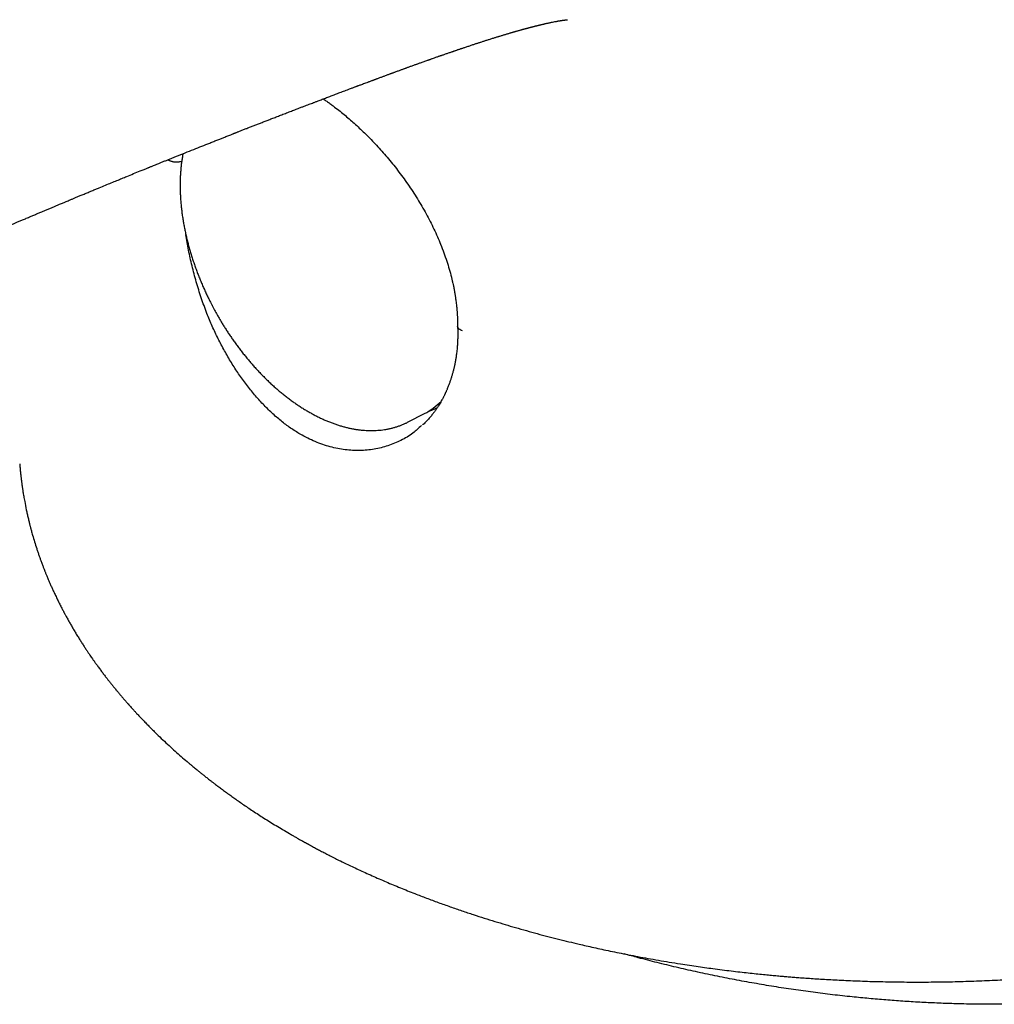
# Model space of a CAD drawing. Header units: millimetres. Extents: x 8 to 572, y 12 to 522.
# Tile 13 of 42: x 512 to 538, y 181 to 208. Entities that reach past the tile are written whole.
import ezdxf

# ---------------------------------------------------------------- set-up
doc = ezdxf.new("R2010")
doc.units = ezdxf.units.MM

msp = doc.modelspace()

# ---------------------------------------------------------------- linework, layer by layer
at = {"color": 7, "linetype": 'Continuous', "lineweight": 30}
for p, q in [((522.315, 196.925), (522.746, 197.147)), ((522.296, 196.916), (522.315, 196.925)), ((522.71, 196.867), (522.691, 196.85))]:
    msp.add_line(p, q, dxfattribs=at)
msp.add_arc((521.91, 198.761), 1.817, 297.38, 314.8326, dxfattribs=at)
for points, knots in [([(521.273, 206.002), (521.283, 206.006), (521.307, 206.015), (521.34, 206.027), (521.37, 206.039), (521.395, 206.048), (521.418, 206.056), (521.443, 206.066), (521.471, 206.076), (521.504, 206.089), (521.542, 206.102), (521.579, 206.116), (521.617, 206.13), (521.653, 206.144), (521.692, 206.158), (521.732, 206.173), (521.771, 206.187), (521.805, 206.2), (521.832, 206.21), (521.853, 206.218), (521.87, 206.224), (521.889, 206.231), (521.913, 206.24), (521.942, 206.251), (521.992, 206.269), (522.056, 206.292), (522.121, 206.316), (522.168, 206.333), (522.198, 206.344), (522.225, 206.354), (522.249, 206.363), (522.275, 206.372), (522.305, 206.383), (522.339, 206.396), (522.377, 206.409), (522.417, 206.424), (522.459, 206.439), (522.5, 206.454), (522.538, 206.467), (522.572, 206.48), (522.605, 206.492), (522.644, 206.506), (522.689, 206.522), (522.736, 206.539), (522.783, 206.555), (522.823, 206.57), (522.856, 206.581), (522.882, 206.59), (522.908, 206.599), (522.935, 206.609), (522.97, 206.621), (523.01, 206.636), (523.053, 206.651), (523.091, 206.664), (523.124, 206.675), (523.152, 206.685), (523.177, 206.694), (523.2, 206.702), (523.224, 206.71), (523.255, 206.721), (523.292, 206.734), (523.332, 206.748), (523.372, 206.762), (523.411, 206.775), (523.448, 206.788), (523.481, 206.799), (523.508, 206.808), (523.533, 206.817), (523.558, 206.826), (523.585, 206.835), (523.614, 206.844), (523.643, 206.854), (523.675, 206.865), (523.705, 206.875), (523.731, 206.884), (523.751, 206.891), (523.775, 206.899), (523.806, 206.909), (523.846, 206.923), (523.888, 206.937), (523.932, 206.951), (523.975, 206.966), (524.018, 206.98), (524.061, 206.994), (524.1, 207.007), (524.133, 207.018), (524.162, 207.027), (524.189, 207.036), (524.221, 207.046), (524.256, 207.058), (524.292, 207.07), (524.327, 207.081), (524.362, 207.092), (524.397, 207.103), (524.435, 207.115), (524.476, 207.128), (524.519, 207.142), (524.563, 207.156), (524.606, 207.169), (524.645, 207.181), (524.681, 207.192), (524.713, 207.202), (524.746, 207.213), (524.782, 207.223), (524.82, 207.235), (524.857, 207.246), (524.892, 207.257), (524.926, 207.267), (524.962, 207.278), (524.999, 207.289), (525.03, 207.298), (525.054, 207.305), (525.07, 207.31), (525.085, 207.314), (525.1, 207.318), (525.116, 207.323), (525.131, 207.327), (525.144, 207.331), (525.162, 207.336), (525.189, 207.344), (525.221, 207.353), (525.255, 207.363), (525.286, 207.372), (525.313, 207.379), (525.336, 207.385), (525.355, 207.391), (525.376, 207.396), (525.396, 207.402), (525.416, 207.407), (525.437, 207.413), (525.457, 207.419), (525.478, 207.424), (525.495, 207.429), (525.513, 207.433), (525.53, 207.438), (525.548, 207.443), (525.566, 207.447), (525.583, 207.452), (525.6, 207.456), (525.614, 207.46), (525.629, 207.464), (525.645, 207.468), (525.661, 207.472), (525.68, 207.477), (525.7, 207.482), (525.719, 207.487), (525.737, 207.491), (525.754, 207.495), (525.771, 207.5), (525.789, 207.504), (525.807, 207.508), (525.825, 207.513), (525.842, 207.517), (525.863, 207.522), (525.89, 207.528), (525.916, 207.534), (525.943, 207.54), (525.97, 207.547), (525.996, 207.553), (526.03, 207.56), (526.065, 207.568), (526.1, 207.575), (526.144, 207.585), (526.195, 207.595), (526.245, 207.605), (526.285, 207.612), (526.318, 207.618), (526.349, 207.624), (526.379, 207.629), (526.405, 207.633), (526.426, 207.636), (526.443, 207.638), (526.458, 207.641), (526.47, 207.642), (526.482, 207.644), (526.493, 207.645), (526.503, 207.646), (526.512, 207.648), (526.52, 207.649), (526.528, 207.649), (526.534, 207.65), (526.539, 207.651), (526.544, 207.651), (526.549, 207.652), (526.553, 207.652), (526.557, 207.652), (526.559, 207.652), (526.561, 207.653), (526.562, 207.653), (526.563, 207.653), (526.563, 207.653), (526.563, 207.653)], [0, 0, 0, 0, 0.004477, 0.009796, 0.013971, 0.017004, 0.020141, 0.023523, 0.027557, 0.032243, 0.037532, 0.043296, 0.048154, 0.053299, 0.058733, 0.064456, 0.070302, 0.075343, 0.078909, 0.081778, 0.083964, 0.086457, 0.08985, 0.094144, 0.098849, 0.11091, 0.12168, 0.126541, 0.130856, 0.134623, 0.137846, 0.141317, 0.145606, 0.150767, 0.156302, 0.161737, 0.168079, 0.174223, 0.179664, 0.184283, 0.188802, 0.194299, 0.201179, 0.208156, 0.214975, 0.221621, 0.225594, 0.22937, 0.23295, 0.236669, 0.241279, 0.248153, 0.25448, 0.260029, 0.2648, 0.268947, 0.272584, 0.275711, 0.278789, 0.283351, 0.28925, 0.295232, 0.30114, 0.306972, 0.312518, 0.317574, 0.321492, 0.324671, 0.32841, 0.332978, 0.336707, 0.341069, 0.346061, 0.350857, 0.354678, 0.357531, 0.360099, 0.365345, 0.371308, 0.378013, 0.384412, 0.391075, 0.397738, 0.404226, 0.410466, 0.415709, 0.419341, 0.423456, 0.428453, 0.433905, 0.439636, 0.445414, 0.450261, 0.45581, 0.461945, 0.468271, 0.474887, 0.482376, 0.489489, 0.49558, 0.501111, 0.506641, 0.511374, 0.517296, 0.523986, 0.530209, 0.535697, 0.541512, 0.547372, 0.55356, 0.560263, 0.563084, 0.565904, 0.568474, 0.570785, 0.572939, 0.575563, 0.578694, 0.581089, 0.586077, 0.592249, 0.598114, 0.604234, 0.609096, 0.612668, 0.616367, 0.619774, 0.624093, 0.627728, 0.630701, 0.635524, 0.639305, 0.642309, 0.645323, 0.649425, 0.652465, 0.655575, 0.659445, 0.662572, 0.665332, 0.668283, 0.671276, 0.674656, 0.678093, 0.682764, 0.686574, 0.689975, 0.693782, 0.697403, 0.700581, 0.705245, 0.708949, 0.71167, 0.716681, 0.722443, 0.728984, 0.734175, 0.740573, 0.746226, 0.754289, 0.763223, 0.772025, 0.780661, 0.797178, 0.813165, 0.824293, 0.835198, 0.845898, 0.857079, 0.869233, 0.877333, 0.885588, 0.893117, 0.899831, 0.906465, 0.913155, 0.919431, 0.926077, 0.93269, 0.938842, 0.94406, 0.949104, 0.954276, 0.960161, 0.966944, 0.973443, 0.978954, 0.983856, 0.988466, 0.994175, 1, 1, 1, 1]), ([(474.731, 192.649), (474.736, 192.645), (474.762, 192.63), (474.802, 192.607), (474.849, 192.58), (474.89, 192.557), (474.934, 192.532), (474.981, 192.505), (475.031, 192.478), (475.074, 192.454), (475.107, 192.436), (475.127, 192.425), (475.145, 192.415), (475.163, 192.405), (475.192, 192.389), (475.234, 192.366), (475.278, 192.342), (475.318, 192.321), (475.349, 192.304), (475.383, 192.286), (475.418, 192.268), (475.45, 192.251), (475.476, 192.238), (475.495, 192.227), (475.516, 192.216), (475.545, 192.202), (475.584, 192.181), (475.63, 192.158), (475.68, 192.132), (475.73, 192.107), (475.783, 192.08), (475.838, 192.052), (475.895, 192.025), (475.945, 192), (475.989, 191.978), (476.027, 191.96), (476.065, 191.942), (476.106, 191.922), (476.153, 191.899), (476.204, 191.875), (476.26, 191.849), (476.357, 191.803), (476.483, 191.745), (476.635, 191.677), (476.777, 191.614), (476.919, 191.553), (477.059, 191.493), (477.224, 191.425), (477.409, 191.35), (477.614, 191.269), (477.816, 191.192), (478.013, 191.119), (478.168, 191.063), (478.282, 191.022), (478.36, 190.995), (478.444, 190.966), (478.543, 190.932), (478.658, 190.894), (478.79, 190.85), (478.933, 190.804), (479.089, 190.755), (479.256, 190.705), (479.407, 190.661), (479.534, 190.625), (479.629, 190.599), (479.714, 190.575), (479.79, 190.555), (479.856, 190.538), (479.91, 190.524), (479.955, 190.512), (479.989, 190.504), (480.016, 190.497), (480.039, 190.491), (480.064, 190.485), (480.098, 190.477), (480.143, 190.466), (480.199, 190.452), (480.266, 190.436), (480.343, 190.419), (480.431, 190.399), (480.563, 190.37), (480.735, 190.334), (480.942, 190.293), (481.145, 190.256), (481.344, 190.223), (481.539, 190.193), (481.74, 190.165), (481.947, 190.139), (482.163, 190.115), (482.377, 190.095), (482.626, 190.076), (482.91, 190.059), (483.165, 190.049), (483.355, 190.046), (483.474, 190.044), (483.583, 190.044), (483.67, 190.045), (483.736, 190.045), (483.784, 190.046), (483.828, 190.047), (483.865, 190.048), (483.894, 190.049), (483.913, 190.049), (483.929, 190.05), (483.95, 190.05), (483.983, 190.051), (484.028, 190.053), (484.086, 190.055), (484.156, 190.058), (484.238, 190.062), (484.325, 190.067), (484.412, 190.073), (484.493, 190.078), (484.571, 190.084), (484.641, 190.09), (484.704, 190.096), (484.759, 190.101), (484.808, 190.106), (484.85, 190.11), (484.885, 190.114), (484.911, 190.117), (484.93, 190.119), (484.949, 190.121), (484.975, 190.124), (485.012, 190.128), (485.057, 190.133), (485.107, 190.139), (485.161, 190.146), (485.221, 190.154), (485.295, 190.165), (485.385, 190.178), (485.492, 190.194), (485.607, 190.213), (485.724, 190.234), (485.876, 190.263), (486.055, 190.299), (486.255, 190.344), (486.438, 190.387), (486.605, 190.43), (486.732, 190.464), (486.823, 190.489), (486.88, 190.506), (486.936, 190.522), (486.991, 190.538), (487.043, 190.553), (487.087, 190.566), (487.12, 190.576), (487.145, 190.584), (487.168, 190.591), (487.194, 190.599), (487.227, 190.609), (487.267, 190.621), (487.315, 190.637), (487.373, 190.655), (487.439, 190.677), (487.51, 190.7), (487.582, 190.724), (487.683, 190.759), (487.81, 190.803), (487.962, 190.858), (488.109, 190.912), (488.249, 190.965), (488.364, 191.01), (488.455, 191.045), (488.523, 191.072), (488.589, 191.099), (488.651, 191.124), (488.71, 191.148), (488.762, 191.169), (488.802, 191.186), (488.833, 191.199), (488.86, 191.21), (488.892, 191.223), (488.931, 191.24), (488.977, 191.259), (489.025, 191.28), (489.076, 191.301), (489.161, 191.338), (489.279, 191.389), (489.44, 191.46), (489.606, 191.535), (489.776, 191.613), (489.94, 191.688), (490.095, 191.761), (490.244, 191.832), (490.356, 191.885), (490.431, 191.922), (490.471, 191.941), (490.503, 191.957), (490.53, 191.97), (490.549, 191.979), (490.565, 191.987), (490.587, 191.998), (490.621, 192.014), (490.668, 192.037), (490.726, 192.066), (490.796, 192.1), (490.872, 192.138), (490.952, 192.178), (491.15, 192.277), (491.372, 192.39), (491.617, 192.515), (491.768, 192.594), (491.919, 192.672), (492.072, 192.751), (492.244, 192.842), (492.439, 192.944), (492.659, 193.059), (492.888, 193.18), (493.128, 193.307), (493.379, 193.439), (493.64, 193.576), (493.861, 193.692), (494.039, 193.785), (494.17, 193.853), (494.298, 193.92), (494.418, 193.983), (494.529, 194.041), (494.628, 194.092), (494.716, 194.138), (494.794, 194.179), (494.863, 194.215), (494.923, 194.246), (494.974, 194.272), (495.016, 194.294), (495.049, 194.311), (495.073, 194.324), (495.091, 194.333), (495.107, 194.341), (495.128, 194.352), (495.158, 194.367), (495.195, 194.387), (495.241, 194.411), (495.291, 194.437), (495.346, 194.465), (495.423, 194.505), (495.526, 194.558), (495.657, 194.625), (495.799, 194.699), (495.951, 194.777), (496.11, 194.859), (496.27, 194.941), (496.47, 195.043), (496.709, 195.165), (496.983, 195.304), (497.246, 195.437), (497.498, 195.565), (497.739, 195.687), (497.972, 195.804), (498.197, 195.916), (498.413, 196.025), (498.621, 196.128), (498.814, 196.224), (498.991, 196.312), (499.154, 196.393), (499.308, 196.469), (499.452, 196.541), (499.588, 196.607), (499.709, 196.667), (499.816, 196.72), (499.911, 196.766), (499.999, 196.809), (500.068, 196.843), (500.119, 196.868), (500.151, 196.884), (500.179, 196.898), (500.203, 196.91), (500.227, 196.921), (500.256, 196.936), (500.295, 196.954), (500.343, 196.978), (500.399, 197.005), (500.463, 197.036), (500.558, 197.083), (500.683, 197.144), (500.847, 197.224), (501.028, 197.312), (501.226, 197.408), (501.433, 197.508), (501.649, 197.612), (501.874, 197.72), (502.109, 197.833), (502.352, 197.949), (502.605, 198.07), (502.864, 198.193), (503.127, 198.318), (503.391, 198.442), (503.655, 198.567), (503.919, 198.691), (504.232, 198.837), (504.592, 199.006), (504.887, 199.143), (505.071, 199.228), (505.142, 199.26), (505.208, 199.291), (505.265, 199.317), (505.31, 199.338), (505.343, 199.353), (505.366, 199.364), (505.387, 199.373), (505.407, 199.383), (505.436, 199.396), (505.476, 199.415), (505.529, 199.439), (505.587, 199.465), (505.649, 199.494), (505.714, 199.524), (505.795, 199.561), (505.893, 199.606), (506.011, 199.66), (506.138, 199.718), (506.274, 199.781), (506.421, 199.848), (506.575, 199.917), (506.734, 199.99), (506.977, 200.1), (507.3, 200.246), (507.583, 200.373), (507.749, 200.447), (507.799, 200.47), (507.849, 200.492), (507.895, 200.513), (507.936, 200.531), (507.969, 200.546), (507.995, 200.557), (508.016, 200.567), (508.038, 200.577), (508.064, 200.588), (508.093, 200.601), (508.134, 200.619), (508.189, 200.644), (508.261, 200.676), (508.34, 200.711), (508.423, 200.748), (508.59, 200.822), (508.831, 200.929), (509.146, 201.068), (509.45, 201.202), (509.753, 201.334), (509.98, 201.433), (510.131, 201.499), (510.208, 201.532), (510.285, 201.566), (510.361, 201.599), (510.433, 201.63), (510.507, 201.662), (510.579, 201.693), (510.646, 201.723), (510.697, 201.744), (510.734, 201.76), (510.761, 201.772), (510.792, 201.785), (510.83, 201.802), (510.878, 201.822), (510.936, 201.847), (511.002, 201.876), (511.075, 201.907), (511.15, 201.94), (511.235, 201.976), (511.325, 202.014), (511.416, 202.054), (511.496, 202.088), (511.559, 202.115), (511.607, 202.135), (511.645, 202.151), (511.686, 202.169), (511.732, 202.189), (511.789, 202.213), (511.858, 202.242), (511.94, 202.277), (512.031, 202.316), (512.13, 202.358), (512.23, 202.4), (512.328, 202.442), (512.421, 202.481), (512.513, 202.52), (512.6, 202.556), (512.687, 202.593), (512.772, 202.629), (512.854, 202.663), (512.926, 202.693), (512.987, 202.719), (513.04, 202.741), (513.087, 202.761), (513.131, 202.779), (513.173, 202.797), (513.219, 202.816), (513.272, 202.838), (513.334, 202.864), (513.404, 202.893), (513.482, 202.926), (513.571, 202.963), (513.67, 203.004), (513.774, 203.047), (513.877, 203.09), (513.976, 203.131), (514.096, 203.181), (514.235, 203.238), (514.391, 203.302), (514.537, 203.362), (514.675, 203.419), (514.825, 203.48), (514.987, 203.546), (515.123, 203.602), (515.216, 203.64), (515.267, 203.66), (515.311, 203.678), (515.348, 203.693), (515.376, 203.705), (515.399, 203.714), (515.421, 203.723), (515.45, 203.735), (515.484, 203.749), (515.526, 203.766), (515.578, 203.787), (515.642, 203.812), (515.717, 203.843), (515.798, 203.876), (515.937, 203.932), (516.126, 204.008), (516.362, 204.102), (516.589, 204.193), (516.807, 204.28), (516.986, 204.351), (517.128, 204.407), (517.233, 204.449), (517.329, 204.487), (517.41, 204.519), (517.477, 204.545), (517.53, 204.567), (517.577, 204.585), (517.615, 204.6), (517.643, 204.611), (517.665, 204.62), (517.683, 204.627), (517.698, 204.633), (517.715, 204.639), (517.736, 204.648), (517.765, 204.659), (517.799, 204.672), (517.838, 204.688), (517.88, 204.704), (517.924, 204.721), (517.967, 204.738), (518.028, 204.762), (518.106, 204.792), (518.201, 204.83), (518.298, 204.867), (518.397, 204.906), (518.498, 204.945), (518.602, 204.986), (518.709, 205.027), (518.823, 205.071), (518.944, 205.118), (519.07, 205.167), (519.197, 205.216), (519.321, 205.263), (519.429, 205.305), (519.521, 205.34), (519.597, 205.369), (519.667, 205.396), (519.729, 205.419), (519.779, 205.439), (519.82, 205.454), (519.856, 205.468), (519.895, 205.483), (519.94, 205.5), (520.011, 205.527), (520.107, 205.563), (520.225, 205.608), (520.343, 205.653), (520.464, 205.699), (520.593, 205.747), (520.697, 205.787), (520.773, 205.815), (520.817, 205.831), (520.855, 205.846), (520.887, 205.858), (520.914, 205.868), (520.935, 205.876), (520.953, 205.883), (520.972, 205.89), (520.998, 205.9), (521.033, 205.913), (521.075, 205.929), (521.127, 205.948), (521.187, 205.97), (521.237, 205.989), (521.267, 206), (521.273, 206.002)], [0, 0, 0, 0, 0.000362, 0.001746, 0.002607, 0.003498, 0.00446, 0.005502, 0.006624, 0.00775, 0.008327, 0.008742, 0.009095, 0.009497, 0.009947, 0.010971, 0.012221, 0.01286, 0.013548, 0.014287, 0.015075, 0.01579, 0.016348, 0.016747, 0.017058, 0.017725, 0.018578, 0.019611, 0.020692, 0.021769, 0.022841, 0.024098, 0.025336, 0.026428, 0.027344, 0.028102, 0.028868, 0.029746, 0.030737, 0.031832, 0.033014, 0.034283, 0.037966, 0.040934, 0.043826, 0.046769, 0.049674, 0.052541, 0.056954, 0.061177, 0.0652, 0.069283, 0.073141, 0.074595, 0.076117, 0.077795, 0.079629, 0.082014, 0.084618, 0.087437, 0.090472, 0.093719, 0.097177, 0.099166, 0.100986, 0.102611, 0.104042, 0.105279, 0.106324, 0.107132, 0.10777, 0.108261, 0.10866, 0.109038, 0.109689, 0.110534, 0.111574, 0.112808, 0.114236, 0.115856, 0.117668, 0.121488, 0.125241, 0.12889, 0.132436, 0.135881, 0.139227, 0.143045, 0.146737, 0.150428, 0.154155, 0.159532, 0.164983, 0.167136, 0.169156, 0.171002, 0.172674, 0.173535, 0.17434, 0.175091, 0.175778, 0.176206, 0.176517, 0.176731, 0.177039, 0.177597, 0.178361, 0.179332, 0.18051, 0.181896, 0.183489, 0.184871, 0.186297, 0.187604, 0.188786, 0.189843, 0.190776, 0.191583, 0.192327, 0.19292, 0.19336, 0.193649, 0.193879, 0.194339, 0.19499, 0.195758, 0.196609, 0.197543, 0.198561, 0.199664, 0.201349, 0.2032, 0.20522, 0.207311, 0.209345, 0.213176, 0.216784, 0.220023, 0.223054, 0.225916, 0.227002, 0.228067, 0.22911, 0.230131, 0.231129, 0.232001, 0.232584, 0.233014, 0.233384, 0.233876, 0.234498, 0.235249, 0.236129, 0.237248, 0.238525, 0.239921, 0.241311, 0.242684, 0.245745, 0.248719, 0.251605, 0.254401, 0.257075, 0.258501, 0.259874, 0.261194, 0.262459, 0.26367, 0.264761, 0.265659, 0.266122, 0.266644, 0.267311, 0.268124, 0.269083, 0.270139, 0.27119, 0.272235, 0.275472, 0.278638, 0.282314, 0.285884, 0.289327, 0.292636, 0.295813, 0.298858, 0.299844, 0.300708, 0.301423, 0.301988, 0.302406, 0.3027, 0.303056, 0.303834, 0.304861, 0.306139, 0.307667, 0.309403, 0.31116, 0.312913, 0.322483, 0.325873, 0.329249, 0.332611, 0.335996, 0.33952, 0.344227, 0.349172, 0.354356, 0.359779, 0.365441, 0.371342, 0.377483, 0.380424, 0.383418, 0.386357, 0.389079, 0.391581, 0.393863, 0.395814, 0.39757, 0.39913, 0.400495, 0.401665, 0.40258, 0.403325, 0.4039, 0.404233, 0.404512, 0.405007, 0.405662, 0.406519, 0.407574, 0.408735, 0.409962, 0.411255, 0.413965, 0.416927, 0.420142, 0.423609, 0.427272, 0.430901, 0.434471, 0.440865, 0.44706, 0.453056, 0.458705, 0.464164, 0.469433, 0.474512, 0.479401, 0.484099, 0.488581, 0.492473, 0.496157, 0.499633, 0.502901, 0.505962, 0.508816, 0.51111, 0.51325, 0.515237, 0.51707, 0.517934, 0.518679, 0.519305, 0.519813, 0.520299, 0.520911, 0.521813, 0.522899, 0.524167, 0.525619, 0.527244, 0.530607, 0.534119, 0.538379, 0.542839, 0.547501, 0.552365, 0.55743, 0.562697, 0.568168, 0.573841, 0.579707, 0.585635, 0.591586, 0.59756, 0.603557, 0.609576, 0.618887, 0.628248, 0.6299, 0.631554, 0.633131, 0.634462, 0.635541, 0.636211, 0.636725, 0.637136, 0.637595, 0.638111, 0.63913, 0.640318, 0.64166, 0.643073, 0.644542, 0.646068, 0.64858, 0.65123, 0.65402, 0.657164, 0.660468, 0.663932, 0.667547, 0.671201, 0.680345, 0.689503, 0.690655, 0.691808, 0.692961, 0.694083, 0.69503, 0.695783, 0.696343, 0.696779, 0.697266, 0.69784, 0.698501, 0.69925, 0.700648, 0.702274, 0.704119, 0.706025, 0.707939, 0.715534, 0.722418, 0.729384, 0.736285, 0.743081, 0.744844, 0.746599, 0.748348, 0.750089, 0.751777, 0.753319, 0.755117, 0.756659, 0.757945, 0.758584, 0.759158, 0.759834, 0.760642, 0.761774, 0.763094, 0.764599, 0.766291, 0.768084, 0.769775, 0.772104, 0.774184, 0.776014, 0.777596, 0.778463, 0.779281, 0.780211, 0.781262, 0.782436, 0.784107, 0.785975, 0.788041, 0.790305, 0.792766, 0.794838, 0.797027, 0.799152, 0.80113, 0.80296, 0.805079, 0.806958, 0.808597, 0.809995, 0.811156, 0.81221, 0.813224, 0.814116, 0.81514, 0.816354, 0.817758, 0.819352, 0.821135, 0.823109, 0.825492, 0.827898, 0.830236, 0.832507, 0.834711, 0.838478, 0.84203, 0.845368, 0.848494, 0.85151, 0.855627, 0.85962, 0.86085, 0.862043, 0.86307, 0.863913, 0.864571, 0.864986, 0.865475, 0.866119, 0.866919, 0.867875, 0.868986, 0.870495, 0.872221, 0.874149, 0.876104, 0.881723, 0.887132, 0.892333, 0.897324, 0.902106, 0.904647, 0.907099, 0.909323, 0.911299, 0.912679, 0.913906, 0.91498, 0.915902, 0.916477, 0.916971, 0.917385, 0.917717, 0.918034, 0.918522, 0.919193, 0.919971, 0.920901, 0.921888, 0.922879, 0.923873, 0.924871, 0.927023, 0.929191, 0.931377, 0.933581, 0.935922, 0.938218, 0.940685, 0.943322, 0.94613, 0.949109, 0.952136, 0.955026, 0.957778, 0.959632, 0.961414, 0.963036, 0.964464, 0.965697, 0.96653, 0.967294, 0.96818, 0.969204, 0.970368, 0.973121, 0.975842, 0.978515, 0.981274, 0.984237, 0.987404, 0.988505, 0.989509, 0.990385, 0.991134, 0.991756, 0.992242, 0.992605, 0.992982, 0.993604, 0.994385, 0.995371, 0.996562, 0.997958, 0.99956, 1, 1, 1, 1]), ([(520.049, 205.542), (520.066, 205.53), (520.111, 205.5), (520.184, 205.448), (520.268, 205.387), (520.372, 205.308), (520.495, 205.212), (520.636, 205.096), (520.773, 204.979), (520.909, 204.858), (521.045, 204.732), (521.184, 204.597), (521.325, 204.454), (521.468, 204.304), (521.61, 204.147), (521.752, 203.983), (521.893, 203.813), (522.033, 203.636), (522.17, 203.454), (522.304, 203.266), (522.434, 203.073), (522.56, 202.876), (522.679, 202.677), (522.793, 202.476), (522.9, 202.273), (523, 202.069), (523.093, 201.866), (523.182, 201.655), (523.265, 201.438), (523.342, 201.217), (523.409, 201), (523.455, 200.831), (523.485, 200.706), (523.503, 200.627), (523.519, 200.554), (523.532, 200.493), (523.541, 200.444), (523.547, 200.408), (523.552, 200.383), (523.555, 200.365), (523.558, 200.349), (523.561, 200.329), (523.566, 200.298), (523.573, 200.258), (523.58, 200.209), (523.588, 200.149), (523.597, 200.08), (523.602, 200.031), (523.605, 200.005)], [0, 0, 0, 0, 0.009855, 0.026844, 0.04366, 0.060231, 0.089213, 0.117422, 0.14486, 0.171698, 0.199533, 0.22808, 0.257338, 0.287305, 0.317979, 0.348788, 0.38027, 0.412178, 0.444203, 0.476916, 0.50966, 0.542437, 0.575268, 0.608174, 0.640581, 0.673091, 0.705547, 0.737425, 0.772913, 0.807623, 0.841562, 0.874729, 0.887781, 0.90068, 0.912319, 0.922137, 0.930132, 0.9354, 0.939401, 0.94214, 0.943863, 0.947158, 0.952027, 0.95847, 0.966487, 0.976081, 0.987251, 1, 1, 1, 1]), ([(516.306, 204.08), (516.3, 204.05), (516.288, 203.984), (516.272, 203.879), (516.258, 203.768), (516.246, 203.655), (516.238, 203.54), (516.232, 203.423), (516.229, 203.304), (516.229, 203.184), (516.231, 203.062), (516.237, 202.939), (516.245, 202.814), (516.257, 202.688), (516.271, 202.56), (516.288, 202.432), (516.307, 202.307), (516.328, 202.185), (516.351, 202.068), (516.376, 201.95), (516.403, 201.831), (516.432, 201.713), (516.464, 201.594), (516.497, 201.476), (516.533, 201.357), (516.571, 201.239), (516.611, 201.121), (516.653, 201.003), (516.697, 200.885), (516.743, 200.769), (516.79, 200.653), (516.839, 200.538), (516.889, 200.426), (516.94, 200.317), (516.989, 200.216), (517.032, 200.129), (517.073, 200.05), (517.11, 199.979), (517.136, 199.931), (517.148, 199.909)], [0, 0, 0, 0, 0.024795, 0.05407, 0.083418, 0.112837, 0.142329, 0.171895, 0.201536, 0.231253, 0.26105, 0.290928, 0.320891, 0.350942, 0.381086, 0.41133, 0.441679, 0.468947, 0.496228, 0.523517, 0.550811, 0.578109, 0.605408, 0.632703, 0.65999, 0.687264, 0.714518, 0.741741, 0.76892, 0.796031, 0.823041, 0.849887, 0.876451, 0.902469, 0.927205, 0.948526, 0.964883, 0.98366, 1, 1, 1, 1]), ([(516.272, 203.873), (516.253, 203.868), (516.225, 203.86), (516.183, 203.854), (516.15, 203.852), (516.115, 203.853), (516.081, 203.855), (516.047, 203.86), (516.013, 203.867), (515.981, 203.877), (515.943, 203.892), (515.914, 203.905), (515.9, 203.916), (515.899, 203.916)], [0, 0, 0, 0, 0.156202, 0.239156, 0.323165, 0.407692, 0.492184, 0.578736, 0.664676, 0.749438, 0.832506, 0.99158, 1, 1, 1, 1]), ([(519.433, 196.598), (519.346, 196.652), (519.173, 196.758), (518.92, 196.95), (518.675, 197.162), (518.439, 197.396), (518.212, 197.649), (517.995, 197.919), (517.789, 198.206), (517.594, 198.506), (517.412, 198.82), (517.242, 199.144), (517.085, 199.477), (516.933, 199.841), (516.79, 200.236), (516.657, 200.659), (516.544, 201.085), (516.451, 201.506), (516.405, 201.783), (516.383, 201.919)], [0, 0, 0, 0, 0.055982, 0.111742, 0.16738, 0.222967, 0.278549, 0.334151, 0.389782, 0.445437, 0.501105, 0.556769, 0.612412, 0.668022, 0.734746, 0.801525, 0.868346, 0.935182, 1, 1, 1, 1]), ([(517.148, 199.909), (517.17, 199.868), (517.202, 199.81), (517.25, 199.726), (517.291, 199.655), (517.342, 199.57), (517.396, 199.482), (517.454, 199.39), (517.516, 199.296), (517.58, 199.201), (517.646, 199.105), (517.715, 199.009), (517.786, 198.913), (517.859, 198.817), (517.934, 198.722), (518.01, 198.628), (518.089, 198.535), (518.168, 198.443), (518.249, 198.352), (518.332, 198.263), (518.416, 198.176), (518.501, 198.09), (518.587, 198.007), (518.675, 197.925), (518.763, 197.845), (518.853, 197.768), (518.943, 197.692), (519.034, 197.619), (519.126, 197.548), (519.218, 197.48), (519.311, 197.414), (519.405, 197.351), (519.499, 197.29), (519.594, 197.232), (519.688, 197.177), (519.784, 197.125), (519.879, 197.075), (519.974, 197.028), (520.07, 196.985), (520.165, 196.944), (520.261, 196.906), (520.356, 196.871), (520.451, 196.839), (520.546, 196.81), (520.64, 196.785), (520.734, 196.762), (520.827, 196.743), (520.92, 196.727), (521.012, 196.714), (521.104, 196.705), (521.195, 196.698), (521.285, 196.695), (521.374, 196.695), (521.462, 196.698), (521.549, 196.705), (521.636, 196.714), (521.721, 196.727), (521.804, 196.743), (521.887, 196.763), (521.968, 196.785), (522.048, 196.811), (522.127, 196.84), (522.203, 196.871), (522.259, 196.897), (522.29, 196.913), (522.298, 196.916)], [0, 0, 0, 0, 0.0180893, 0.0253955, 0.0375317, 0.0501374, 0.0636656, 0.0777924, 0.0923871, 0.1073453, 0.1225926, 0.1380737, 0.1537469, 0.1695799, 0.1855471, 0.2016283, 0.2178069, 0.2340695, 0.2504045, 0.2668026, 0.2832555, 0.2997561, 0.3162984, 0.3328769, 0.3494869, 0.3661242, 0.3827848, 0.3994654, 0.4161627, 0.4328738, 0.449596, 0.4663269, 0.483064, 0.4998052, 0.5165483, 0.5332914, 0.5500326, 0.5667701, 0.5835021, 0.6002271, 0.6169433, 0.6336493, 0.6503435, 0.6670244, 0.6836908, 0.7003411, 0.7169741, 0.7335885, 0.7501831, 0.7667565, 0.7833077, 0.7998355, 0.8163388, 0.8328167, 0.849268, 0.8656919, 0.8820874, 0.8984537, 0.9147901, 0.9310958, 0.9473701, 0.9636126, 0.9798226, 0.9953806, 1, 1, 1, 1]), ([(523.605, 200.005), (523.607, 199.987), (523.611, 199.951), (523.615, 199.902), (523.618, 199.858), (523.621, 199.822), (523.623, 199.792), (523.624, 199.762), (523.626, 199.726), (523.628, 199.679), (523.63, 199.622), (523.631, 199.556), (523.631, 199.51), (523.631, 199.485)], [0, 0, 0, 0, 0.1046289, 0.2015852, 0.2844934, 0.3534282, 0.4084458, 0.4543568, 0.5250678, 0.6159077, 0.7268095, 0.8577074, 1, 1, 1, 1]), ([(523.631, 199.481), (523.632, 199.451), (523.635, 199.378), (523.636, 199.268), (523.634, 199.152), (523.63, 199.048), (523.624, 198.954), (523.616, 198.87), (523.608, 198.797), (523.6, 198.734), (523.593, 198.677), (523.585, 198.629), (523.579, 198.589), (523.574, 198.561), (523.571, 198.543), (523.569, 198.532), (523.567, 198.522), (523.564, 198.506), (523.559, 198.483), (523.553, 198.451), (523.545, 198.415), (523.537, 198.377), (523.528, 198.34), (523.515, 198.286), (523.497, 198.217), (523.473, 198.137), (523.449, 198.057), (523.421, 197.978), (523.391, 197.895), (523.364, 197.828), (523.342, 197.777), (523.329, 197.746), (523.317, 197.72), (523.308, 197.7), (523.3, 197.684), (523.293, 197.668), (523.283, 197.648), (523.271, 197.622), (523.254, 197.59), (523.235, 197.553), (523.21, 197.507), (523.181, 197.455), (523.149, 197.4), (523.119, 197.352), (523.092, 197.311), (523.069, 197.276), (523.049, 197.247), (523.03, 197.221), (523.011, 197.194), (522.988, 197.164), (522.961, 197.129), (522.93, 197.089), (522.894, 197.047), (522.854, 197), (522.807, 196.95), (522.761, 196.902), (522.729, 196.872), (522.715, 196.858)], [0, 0, 0, 0, 0.02738, 0.065948, 0.101577, 0.134265, 0.164009, 0.190352, 0.213853, 0.234511, 0.252326, 0.269121, 0.282247, 0.291706, 0.2975, 0.299712, 0.302874, 0.307332, 0.315826, 0.326897, 0.339865, 0.352912, 0.365938, 0.378944, 0.409516, 0.440073, 0.468302, 0.497702, 0.528284, 0.559991, 0.573792, 0.585658, 0.59559, 0.603587, 0.609652, 0.615097, 0.62292, 0.633534, 0.646938, 0.662996, 0.679166, 0.705914, 0.729938, 0.751243, 0.769964, 0.786732, 0.799279, 0.810539, 0.822559, 0.836895, 0.853545, 0.872617, 0.893693, 0.91799, 0.945511, 0.976261, 1, 1, 1, 1]), ([(523.761, 199.357), (523.745, 199.364), (523.712, 199.376), (523.68, 199.398), (523.659, 199.418), (523.647, 199.433), (523.64, 199.447), (523.635, 199.458), (523.632, 199.47), (523.632, 199.478), (523.632, 199.481)], [0, 0, 0, 0, 0.211863, 0.439788, 0.558816, 0.680276, 0.762263, 0.844766, 0.927539, 1, 1, 1, 1]), ([(523.086, 197.302), (523.079, 197.298), (523.03, 197.272), (522.946, 197.236), (522.867, 197.209), (522.833, 197.197)], [0, 0, 0, 0, 0.086958, 0.610741, 1, 1, 1, 1]), ([(522.665, 196.827), (522.592, 196.758), (522.425, 196.602), (522.121, 196.426), (521.776, 196.281), (521.409, 196.19), (521.026, 196.154), (520.633, 196.174), (520.233, 196.253), (519.83, 196.387), (519.566, 196.528), (519.433, 196.598)], [0, 0, 0, 0, 0.089512, 0.203177, 0.316954, 0.430768, 0.54454, 0.658233, 0.771894, 0.885701, 1, 1, 1, 1]), ([(511.95, 195.811), (511.951, 195.802), (511.953, 195.775), (511.957, 195.73), (511.962, 195.677), (511.967, 195.624), (511.972, 195.572), (511.977, 195.519), (511.983, 195.466), (511.989, 195.415), (511.995, 195.365), (512.001, 195.322), (512.006, 195.285), (512.01, 195.256), (512.013, 195.232), (512.016, 195.212), (512.018, 195.197), (512.021, 195.177), (512.025, 195.149), (512.031, 195.109), (512.038, 195.061), (512.047, 195.004), (512.058, 194.941), (512.07, 194.873), (512.092, 194.753), (512.114, 194.638), (512.138, 194.529), (512.15, 194.474), (512.162, 194.419), (512.175, 194.365), (512.187, 194.312), (512.199, 194.263), (512.21, 194.22), (512.219, 194.182), (512.228, 194.15), (512.235, 194.122), (512.242, 194.095), (512.251, 194.062), (512.262, 194.019), (512.277, 193.965), (512.305, 193.867), (512.346, 193.727), (512.393, 193.578), (512.433, 193.458), (512.463, 193.371), (512.493, 193.287), (512.518, 193.217), (512.539, 193.159), (512.556, 193.114), (512.572, 193.073), (512.586, 193.036), (512.598, 193.005), (512.609, 192.979), (512.619, 192.953), (512.63, 192.926), (512.642, 192.894), (512.657, 192.858), (512.673, 192.818), (512.691, 192.774), (512.716, 192.716), (512.747, 192.643), (512.785, 192.557), (512.825, 192.467), (512.862, 192.388), (512.893, 192.321), (512.92, 192.266), (512.947, 192.21), (512.975, 192.153), (513.003, 192.096), (513.031, 192.04), (513.058, 191.987), (513.083, 191.939), (513.106, 191.896), (513.123, 191.862), (513.137, 191.836), (513.149, 191.814), (513.164, 191.787), (513.182, 191.753), (513.205, 191.712), (513.23, 191.666), (513.256, 191.62), (513.281, 191.574), (513.307, 191.53), (513.342, 191.468), (513.388, 191.389), (513.447, 191.291), (513.507, 191.193), (513.568, 191.096), (513.625, 191.005), (513.681, 190.92), (513.732, 190.842), (513.779, 190.772), (513.821, 190.711), (513.857, 190.658), (513.888, 190.614), (513.912, 190.579), (513.929, 190.555), (513.94, 190.54), (513.948, 190.528), (513.959, 190.513), (513.974, 190.492), (513.996, 190.462), (514.023, 190.424), (514.054, 190.382), (514.086, 190.338), (514.118, 190.295), (514.15, 190.252), (514.181, 190.211), (514.212, 190.17), (514.249, 190.122), (514.293, 190.065), (514.344, 190), (514.399, 189.931), (514.457, 189.859), (514.514, 189.79), (514.569, 189.723), (514.623, 189.659), (514.679, 189.593), (514.736, 189.526), (514.791, 189.463), (514.84, 189.407), (514.884, 189.358), (514.924, 189.314), (514.959, 189.275), (514.989, 189.241), (515.015, 189.213), (515.042, 189.184), (515.072, 189.151), (515.109, 189.111), (515.151, 189.066), (515.206, 189.009), (515.273, 188.939), (515.355, 188.855), (515.445, 188.764), (515.542, 188.667), (515.665, 188.547), (515.809, 188.41), (515.972, 188.258), (516.134, 188.112), (516.294, 187.971), (516.42, 187.864), (516.511, 187.787), (516.565, 187.742), (516.614, 187.701), (516.659, 187.664), (516.7, 187.631), (516.734, 187.603), (516.764, 187.58), (516.788, 187.56), (516.811, 187.541), (516.835, 187.522), (516.865, 187.499), (516.9, 187.471), (516.941, 187.438), (516.988, 187.402), (517.039, 187.362), (517.095, 187.318), (517.163, 187.267), (517.243, 187.206), (517.337, 187.136), (517.442, 187.059), (517.55, 186.98), (517.663, 186.9), (517.777, 186.819), (517.9, 186.734), (518.031, 186.645), (518.171, 186.551), (518.317, 186.456), (518.469, 186.358), (518.626, 186.259), (518.792, 186.158), (518.966, 186.052), (519.087, 185.982), (519.148, 185.946)], [0, 0, 0, 0, 0.002415, 0.007367, 0.012202, 0.016919, 0.021519, 0.026442, 0.031224, 0.035863, 0.04036, 0.044622, 0.047709, 0.050341, 0.05252, 0.054243, 0.055518, 0.056819, 0.059545, 0.063105, 0.067498, 0.072469, 0.0782, 0.084491, 0.090784, 0.110357, 0.115301, 0.120224, 0.125127, 0.13001, 0.13485, 0.139296, 0.143227, 0.146637, 0.149535, 0.151921, 0.154119, 0.156753, 0.160883, 0.165787, 0.171463, 0.187668, 0.203981, 0.212178, 0.220254, 0.227915, 0.235155, 0.23949, 0.243658, 0.247578, 0.250964, 0.25379, 0.256082, 0.258247, 0.260791, 0.263717, 0.267023, 0.27071, 0.274777, 0.279225, 0.286918, 0.294994, 0.30335, 0.311987, 0.317049, 0.322203, 0.327448, 0.332785, 0.338213, 0.343606, 0.348551, 0.353129, 0.3572, 0.360766, 0.362631, 0.364563, 0.367087, 0.370222, 0.374291, 0.378793, 0.383216, 0.387551, 0.391797, 0.395954, 0.405401, 0.414355, 0.42437, 0.433686, 0.442303, 0.45076, 0.458409, 0.465228, 0.471216, 0.476373, 0.480673, 0.484154, 0.486817, 0.487788, 0.488692, 0.490158, 0.492283, 0.495068, 0.498954, 0.503363, 0.50772, 0.512012, 0.516238, 0.520398, 0.524492, 0.528521, 0.534842, 0.541368, 0.54827, 0.555547, 0.563197, 0.569471, 0.575976, 0.582711, 0.589679, 0.596474, 0.602095, 0.607183, 0.611738, 0.61576, 0.619248, 0.622203, 0.624665, 0.628269, 0.632434, 0.63716, 0.642399, 0.650533, 0.65942, 0.66906, 0.679454, 0.690603, 0.707531, 0.724076, 0.74016, 0.755781, 0.770936, 0.776375, 0.781514, 0.786186, 0.790388, 0.794122, 0.797387, 0.800037, 0.802269, 0.804225, 0.806419, 0.808897, 0.812262, 0.81604, 0.820232, 0.824837, 0.82989, 0.835536, 0.842975, 0.851264, 0.860401, 0.870388, 0.879527, 0.889277, 0.899638, 0.910608, 0.922188, 0.934377, 0.946425, 0.959013, 0.972139, 0.985802, 1, 1, 1, 1]), ([(558.775, 193.273), (558.773, 193.265), (558.76, 193.177), (558.729, 193.014), (558.682, 192.785), (558.628, 192.56), (558.567, 192.331), (558.499, 192.102), (558.426, 191.88), (558.337, 191.629), (558.226, 191.345), (558.088, 191.027), (557.937, 190.71), (557.773, 190.396), (557.596, 190.084), (557.407, 189.775), (557.219, 189.488), (557.033, 189.222), (556.851, 188.976), (556.661, 188.731), (556.46, 188.486), (556.251, 188.242), (556.047, 188.016), (555.852, 187.809), (555.667, 187.619), (555.476, 187.43), (555.281, 187.245), (555.084, 187.063), (554.879, 186.88), (554.705, 186.73), (554.59, 186.634), (554.541, 186.593), (554.515, 186.572), (554.486, 186.548), (554.457, 186.524), (554.408, 186.484), (554.342, 186.431), (554.26, 186.365), (554.186, 186.306), (554.119, 186.254), (554.061, 186.208), (554.009, 186.169), (553.965, 186.135), (553.929, 186.108), (553.906, 186.091), (553.893, 186.081), (553.888, 186.077), (553.882, 186.073), (553.875, 186.067), (553.858, 186.054), (553.829, 186.033), (553.789, 186.003), (553.739, 185.966), (553.681, 185.923), (553.613, 185.873), (553.536, 185.818), (553.45, 185.756), (553.354, 185.688), (553.262, 185.624), (553.183, 185.57), (553.122, 185.528), (553.067, 185.491), (553.013, 185.454), (552.96, 185.419), (552.881, 185.367), (552.779, 185.3), (552.656, 185.22), (552.541, 185.148), (552.452, 185.091), (552.384, 185.049), (552.334, 185.019), (552.285, 184.989), (552.236, 184.959), (552.186, 184.929), (552.136, 184.9), (552.012, 184.826), (551.82, 184.714), (551.56, 184.568), (551.241, 184.394), (550.849, 184.191), (550.398, 183.97), (549.955, 183.765), (549.523, 183.576), (549.085, 183.395), (548.637, 183.22), (548.18, 183.052), (547.713, 182.891), (547.241, 182.739), (546.762, 182.594), (546.278, 182.457), (545.787, 182.329), (545.316, 182.214), (544.867, 182.113), (544.442, 182.024), (544.014, 181.94), (543.585, 181.863), (543.154, 181.792), (542.696, 181.723), (542.209, 181.657), (541.693, 181.597), (541.172, 181.543), (540.641, 181.497), (540.104, 181.46), (539.563, 181.43), (539.023, 181.41), (538.484, 181.397), (537.946, 181.393), (537.408, 181.397), (536.897, 181.409), (536.413, 181.426), (535.958, 181.448), (535.504, 181.476), (535.053, 181.509), (534.604, 181.548), (534.131, 181.594), (533.633, 181.649), (533.111, 181.714), (532.59, 181.787), (532.066, 181.867), (531.541, 181.956), (531.016, 182.051), (530.495, 182.154), (529.978, 182.264), (529.464, 182.381), (528.955, 182.505), (528.492, 182.624), (528.201, 182.704), (528.077, 182.739)], [0, 0, 0, 0, 0.000942, 0.010723, 0.01964, 0.02873, 0.037994, 0.047429, 0.056541, 0.065115, 0.078233, 0.091342, 0.104441, 0.117533, 0.130618, 0.143695, 0.156765, 0.167346, 0.178001, 0.188729, 0.19953, 0.210403, 0.221346, 0.229994, 0.238685, 0.247419, 0.256196, 0.264729, 0.273135, 0.282283, 0.286402, 0.287113, 0.288321, 0.2895, 0.290651, 0.291772, 0.295351, 0.298599, 0.301517, 0.304105, 0.306363, 0.308293, 0.310064, 0.311423, 0.312372, 0.312677, 0.31289, 0.313013, 0.313286, 0.313738, 0.314972, 0.316519, 0.318378, 0.320549, 0.32308, 0.325933, 0.329109, 0.332607, 0.336427, 0.339097, 0.341106, 0.343067, 0.34498, 0.346845, 0.348662, 0.353293, 0.35758, 0.361524, 0.365125, 0.366792, 0.368459, 0.370125, 0.371791, 0.373456, 0.375121, 0.376785, 0.385927, 0.394076, 0.402212, 0.416706, 0.431158, 0.444027, 0.456865, 0.469675, 0.482461, 0.495486, 0.508493, 0.521488, 0.534478, 0.547467, 0.560464, 0.573475, 0.584489, 0.595459, 0.606389, 0.617288, 0.628159, 0.639011, 0.651785, 0.664552, 0.677323, 0.690359, 0.703585, 0.716737, 0.729828, 0.742871, 0.755879, 0.768862, 0.781834, 0.792873, 0.80386, 0.814803, 0.825709, 0.836583, 0.847432, 0.860195, 0.872942, 0.885682, 0.89855, 0.911656, 0.924744, 0.937822, 0.950896, 0.963976, 0.977072, 0.990192, 1, 1, 1, 1]), ([(519.148, 185.946), (519.177, 185.929), (519.233, 185.897), (519.313, 185.851), (519.384, 185.811), (519.446, 185.776), (519.498, 185.747), (519.539, 185.724), (519.57, 185.707), (519.591, 185.696), (519.607, 185.687), (519.62, 185.68), (519.632, 185.673), (519.645, 185.666), (519.662, 185.657), (519.683, 185.645), (519.708, 185.632), (519.743, 185.613), (519.788, 185.589), (519.842, 185.56), (519.915, 185.521), (520.006, 185.473), (520.119, 185.414), (520.24, 185.352), (520.372, 185.286), (520.513, 185.215), (520.663, 185.143), (520.819, 185.068), (521.048, 184.96), (521.349, 184.823), (521.723, 184.66), (522.103, 184.501), (522.462, 184.357), (522.8, 184.227), (523.115, 184.11), (523.43, 183.998), (523.742, 183.89), (524.045, 183.789), (524.339, 183.694), (524.623, 183.606), (524.9, 183.522), (525.18, 183.44), (525.465, 183.359), (525.755, 183.28), (526.04, 183.204), (526.32, 183.132), (526.597, 183.064), (526.843, 183.005), (527.065, 182.954), (527.267, 182.909), (527.479, 182.862), (527.704, 182.814), (527.94, 182.766), (528.187, 182.717), (528.445, 182.667), (528.712, 182.618), (528.989, 182.569), (529.278, 182.52), (529.555, 182.476), (529.814, 182.436), (530.048, 182.402), (530.275, 182.37), (530.508, 182.338), (530.745, 182.308), (530.986, 182.278), (531.215, 182.252), (531.433, 182.227), (531.639, 182.206), (531.829, 182.187), (532.002, 182.17), (532.16, 182.156), (532.308, 182.142), (532.45, 182.13), (532.592, 182.119), (532.748, 182.107), (532.922, 182.094), (533.115, 182.081), (533.317, 182.068), (533.531, 182.055), (533.756, 182.043), (533.994, 182.031), (534.241, 182.021), (534.499, 182.011), (534.767, 182.003), (535.042, 181.997), (535.422, 181.99), (535.901, 181.987), (536.476, 181.991), (537.046, 182.002), (537.611, 182.021), (538.17, 182.047), (538.657, 182.076), (539.071, 182.105), (539.413, 182.131), (539.746, 182.16), (540.069, 182.191), (540.382, 182.223), (540.701, 182.257), (541.025, 182.295), (541.354, 182.337), (541.668, 182.379), (541.907, 182.412), (542.077, 182.437), (542.186, 182.453), (542.302, 182.471), (542.427, 182.49), (542.562, 182.512), (542.706, 182.535), (542.866, 182.562), (543.042, 182.591), (543.235, 182.625), (543.439, 182.662), (543.655, 182.702), (543.887, 182.746), (544.136, 182.796), (544.401, 182.85), (544.68, 182.909), (544.97, 182.974), (545.272, 183.043), (545.58, 183.116), (545.893, 183.194), (546.211, 183.275), (546.538, 183.362), (546.875, 183.456), (547.101, 183.521), (547.216, 183.555)], [0, 0, 0, 0, 0.004109, 0.00779, 0.011044, 0.013872, 0.016276, 0.018254, 0.01946, 0.020428, 0.021157, 0.021648, 0.022163, 0.022759, 0.023526, 0.024464, 0.025573, 0.026852, 0.029176, 0.031634, 0.034171, 0.038896, 0.043869, 0.049091, 0.054961, 0.061115, 0.067552, 0.074274, 0.08121, 0.096713, 0.112207, 0.127698, 0.143191, 0.155592, 0.168002, 0.180375, 0.192417, 0.204083, 0.215175, 0.225906, 0.236277, 0.246287, 0.257202, 0.267837, 0.278253, 0.288453, 0.298437, 0.308221, 0.315036, 0.322228, 0.329799, 0.337747, 0.346072, 0.354775, 0.363856, 0.373123, 0.382753, 0.392748, 0.403108, 0.411407, 0.419461, 0.427236, 0.43473, 0.443288, 0.451449, 0.459213, 0.466582, 0.473554, 0.480129, 0.485749, 0.491043, 0.496009, 0.500657, 0.505353, 0.510281, 0.516389, 0.522818, 0.529571, 0.536646, 0.544197, 0.552084, 0.560307, 0.568864, 0.577757, 0.586973, 0.596256, 0.615459, 0.634481, 0.653324, 0.671989, 0.690476, 0.708789, 0.720352, 0.731758, 0.742839, 0.75359, 0.764012, 0.774104, 0.785576, 0.796591, 0.807149, 0.81725, 0.820809, 0.824392, 0.828288, 0.832521, 0.837093, 0.842002, 0.84725, 0.853413, 0.859986, 0.86697, 0.874364, 0.882169, 0.890898, 0.90009, 0.909747, 0.919869, 0.930458, 0.941516, 0.952372, 0.963646, 0.975341, 0.987458, 1, 1, 1, 1])]:
    msp.add_open_spline(points, degree=3, knots=knots, dxfattribs=at)

doc.saveas('drawing.dxf')
